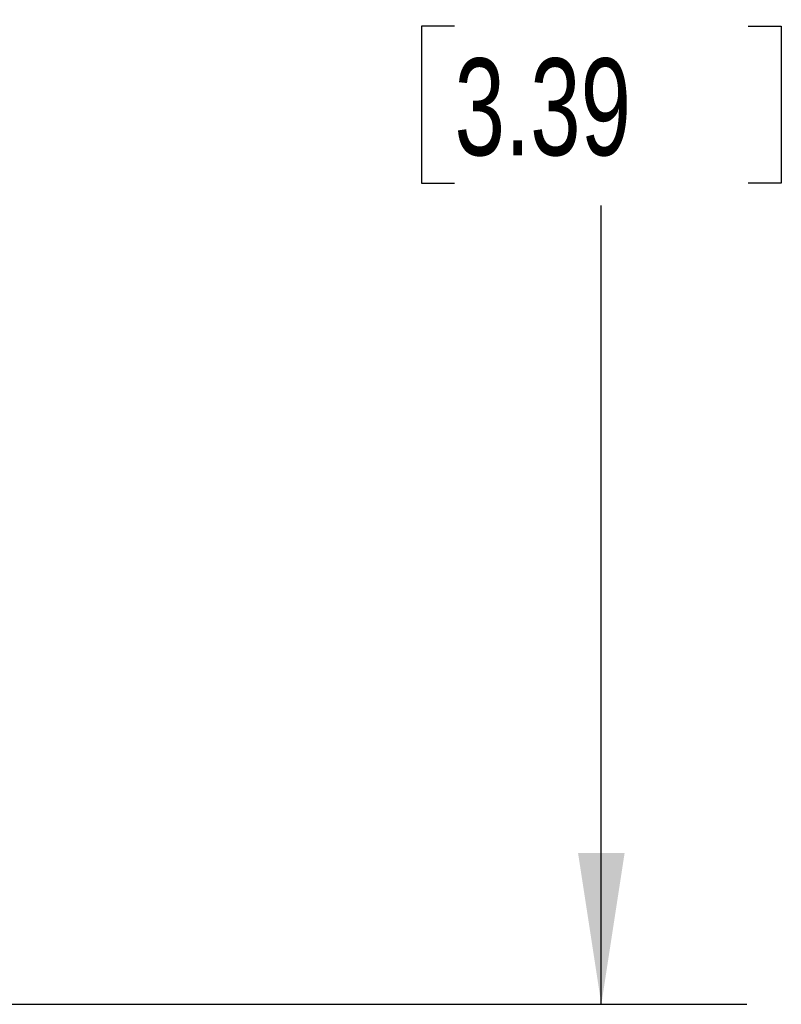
# Model space of a CAD drawing. Header units: millimetres. Extents: x 13 to 546, y 13 to 419.
# Tile 12 of 21: x 234 to 267, y 94 to 137. Entities that reach past the tile are written whole.
import ezdxf

# ---------------------------------------------------------------- set-up
doc = ezdxf.new("R2010")
doc.units = ezdxf.units.MM
doc.header["$LTSCALE"] = 2
doc.linetypes.add('SLD-Solid', pattern=[0])
doc.layers.add('DIMENSIONS', color=140, linetype='SLD-Solid', lineweight=25)
doc.styles.add('SLDTEXTSTYLE0', font='TXT', dxfattribs={"width": 0.7})
doc.dimstyles.new('SLDDIMSTYLE0', dxfattribs={"dimtxt": 4.316016, "dimasz": 6.604, "dimexe": 0, "dimexo": 0.0625, "dimgap": 1.079004, "dimtad": 0, "dimtih": 1, "dimtoh": 1, "dimdec": 1, "dimrnd": 1e-09, "dimzin": 4, "dimdsep": 46, "dimtxsty": 'SLDTEXTSTYLE0', "dimsah": 1, "dimcen": 0.09, "dimadec": 0, "dimazin": 1, "dimtfac": 1, "dimtdec": 1, "dimtofl": 0, "dimtmove": 0, "dimatfit": 3, "dimfxl": 0, "dimfrac": 2, "dimtolj": 1, "dimtzin": 12, "dimarcsym": 0})

# ---------------------------------------------------------------- blocks, each defined once
blk = doc.blocks.new('_D')
at = {"layer": 'DIMENSIONS'}
for p, q in [((224.26, 180.137), (265.505, 180.137)), ((259.155, 180.137), (259.155, 144.676)), ((252.742, 136.851), (251.293, 136.851)), ((251.293, 136.851), (251.293, 129.991)), ((265.568, 136.851), (267.017, 136.851)), ((267.017, 136.851), (267.017, 129.991)), ((251.293, 129.991), (252.742, 129.991)), ((267.017, 129.991), (265.568, 129.991)), ((259.155, 94.137), (259.155, 129.025)), ((224.26, 94.137), (265.505, 94.137))]:
    blk.add_line(p, q, dxfattribs=at)
for points in [[(259.155, 180.137), (258.139, 173.533), (260.171, 173.533)], [(259.155, 94.137), (260.171, 100.741), (258.139, 100.741)]]:
    blk.add_solid(points, dxfattribs=at)
at = {"layer": 'DIMENSIONS', "char_height": 4.2333, "attachment_point": 1, "style": 'SLDTEXTSTYLE0'}
for s, insert in [('86.0', (252.742, 143.274)), ('3.39', (252.742, 135.448))]:
    blk.add_mtext(s, dxfattribs=dict(at, insert=insert))

msp = doc.modelspace()

# ---------------------------------------------------------------- dimensions: what is measured, and where the dimension line sits
at = {"layer": 'DIMENSIONS'}
dim = msp.add_linear_dim(base=(259.155, 94.137), p1=(221.72, 180.137), p2=(221.72, 94.137), angle=90, dimstyle='SLDDIMSTYLE0', dxfattribs=at)
dim.commit()
dim.dimension.update_dxf_attribs({"geometry": '_D', "text_midpoint": (259.155, 136.851), "dimtype": 160})

doc.saveas('drawing.dxf')
